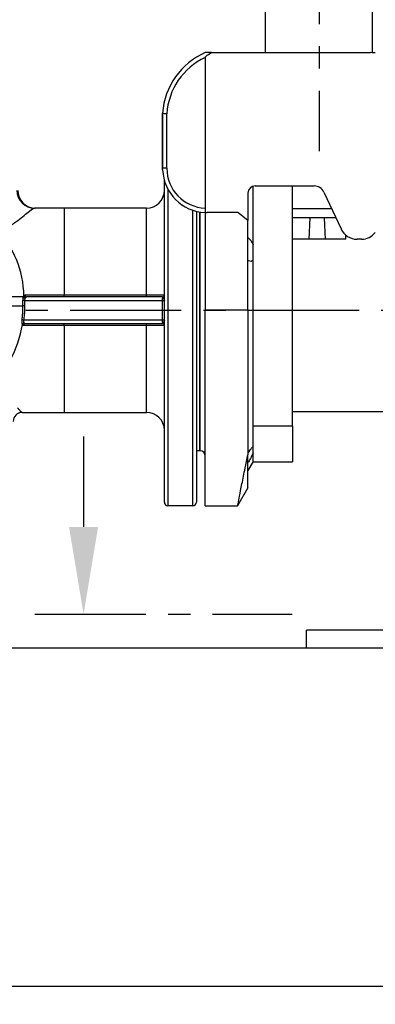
# Model space of a CAD drawing. Header units: millimetres. Extents: x 0 to 5940, y 0 to 4200.
# Tile 36 of 57: x 2450 to 2651, y 1911 to 2465. Entities that reach past the tile are written whole.
import ezdxf

# ---------------------------------------------------------------- set-up
doc = ezdxf.new("R2010")
doc.units = ezdxf.units.MM
doc.header["$LTSCALE"] = 50
doc.linetypes.add('MITTE', pattern=[2, 1.25, -0.25, 0.25, -0.25])
doc.layers.get('DEFPOINTS').update_dxf_attribs({"linetype": 'CONTINUOUS'})
for name, color, linetype in [('02-LINIE-035', 2, 'CONTINUOUS'), ('03-LINIE-050', 3, 'CONTINUOUS'), ('05-ACHSE', 1, 'MITTE'), ('06-MASSE1', 1, 'CONTINUOUS')]:
    doc.layers.add(name, color=color, linetype=linetype)
doc.styles.add('ACA_NORM', font='ROMANS.SHX')
doc.dimstyles.new('1-10', dxfattribs={"dimscale": 10, "dimtxt": 2.5, "dimasz": 3.5, "dimexe": 1, "dimexo": 0, "dimgap": 1, "dimtad": 1, "dimdec": 0, "dimzin": 0, "dimtxsty": 'ACA_NORM', "dimcen": 0, "dimadec": 0, "dimazin": 0, "dimtfac": 2.4, "dimtdec": 0, "dimtmove": 0, "dimatfit": 3, "dimfxl": 1, "dimtolj": 1, "dimtzin": 0, "dimarcsym": 0})

# ---------------------------------------------------------------- blocks, each defined once
blk = doc.blocks.new('*D6')
at = {"layer": '06-MASSE1', "color": 0, "lineweight": -2}
for p, q in [((2076.83, 2430.59), (2076.83, 3126.84)), ((2667.84, 2426.76), (2667.84, 3126.84)), ((2632.84, 3116.84), (2111.83, 3116.84))]:
    blk.add_line(p, q, dxfattribs=at)
at = {"layer": '06-MASSE1', "color": 0}
for points in [[(2111.83, 3122.67), (2111.83, 3111.01), (2076.83, 3116.84)], [(2632.84, 3122.67), (2632.84, 3111.01), (2667.84, 3116.84)]]:
    blk.add_solid(points, dxfattribs=at)
at = {"layer": 'DEFPOINTS', "color": 0}
for p in [(2076.83, 3116.84), (2076.83, 2430.59), (2667.84, 2426.76)]:
    blk.add_point(p, dxfattribs=at)
at = {"layer": '06-MASSE1', "color": 0, "insert": (2372.34, 3139.34), "char_height": 25, "attachment_point": 5, "style": 'ACA_NORM'}
blk.add_mtext('\\A1;590', dxfattribs=at)
blk = doc.blocks.new('*D16')
at = {"layer": '06-MASSE1', "color": 0, "lineweight": -2}
for p, q in [((2076.83, 2430.59), (2076.83, 1911.18)), ((3850.34, 2235.26), (3850.34, 1911.18)), ((3815.34, 1921.18), (2111.83, 1921.18))]:
    blk.add_line(p, q, dxfattribs=at)
at = {"layer": '06-MASSE1', "color": 0}
for points in [[(2111.83, 1927.01), (2111.83, 1915.34), (2076.83, 1921.18)], [(3815.34, 1927.01), (3815.34, 1915.34), (3850.34, 1921.18)]]:
    blk.add_solid(points, dxfattribs=at)
at = {"layer": 'DEFPOINTS', "color": 0}
for p in [(2076.83, 2430.59), (3850.34, 2235.26), (2076.83, 1921.18)]:
    blk.add_point(p, dxfattribs=at)
at = {"layer": '06-MASSE1', "color": 0, "insert": (2963.59, 1943.68), "char_height": 25, "attachment_point": 5, "style": 'ACA_NORM'}
blk.add_mtext('\\A1;1775', dxfattribs=at)

msp = doc.modelspace()

# ---------------------------------------------------------------- linework, layer by layer
at = {"layer": '02-LINIE-035'}
for p, q in [((2588.69, 2446.76), (2588.69, 3002.26)), ((2648.99, 2446.73), (2648.99, 2990.04)), ((2558.36, 2446.76), (2554.84, 2446.76)), ((2554.84, 2444.08), (2554.84, 2359.28)), ((2558.36, 2446.76), (2647.84, 2446.76)), ((2530.84, 2412.45), (2530.84, 2381.76)), ((2530.86, 2380.79), (2530.86, 2412.75)), ((2533.21, 2381.76), (2533.21, 2412.38)), ((2533.21, 2381.76), (2530.86, 2381.76)), ((2531.84, 2193.76), (2531.84, 2374.76)), ((2582.84, 2371.76), (2616.13, 2371.76)), ((2603.84, 2236.56), (2603.84, 2371.76)), ((2533.84, 2369.89), (2533.84, 2191.76)), ((2578.84, 2367.76), (2578.84, 2352.21)), ((2581.84, 2236.56), (2581.84, 2371.63)), ((2621.56, 2368.3), (2631.25, 2347.54)), ((2475.55, 2359.26), (2458.84, 2359.26)), ((2475.55, 2359.26), (2475.55, 2310.24)), ((2521.84, 2359.26), (2475.55, 2359.26)), ((2521.84, 2310.24), (2521.84, 2359.26)), ((2547.84, 2191.76), (2547.84, 2358.08)), ((2549.84, 2357.49), (2549.84, 2193.76)), ((2551.84, 2357.08), (2551.84, 2222.76)), ((2551.84, 2222.76), (2551.84, 2357.08)), ((2554.84, 2359.28), (2554.84, 2356.78)), ((2554.84, 2356.78), (2554.84, 2301.76)), ((2573.25, 2356.76), (2555.84, 2356.76)), ((2578.84, 2352.21), (2573.25, 2356.76)), ((2625.94, 2358.91), (2603.84, 2358.91)), ((2578.84, 2301.76), (2578.84, 2352.21)), ((2621.84, 2353.76), (2603.84, 2353.76)), ((2613.21, 2341.76), (2613.84, 2353.76)), ((2615.34, 2353.76), (2613.84, 2353.76)), ((2628.34, 2353.76), (2621.84, 2353.76)), ((2622.47, 2341.76), (2621.84, 2353.76)), ((2633.84, 2341.76), (2633.84, 2344.13)), ((2622.47, 2341.76), (2603.84, 2341.76)), ((2615.34, 2341.76), (2613.21, 2341.76)), ((2633.84, 2341.76), (2622.47, 2341.76)), ((2642.65, 2341.76), (2640.31, 2341.76)), ((2452.44, 2309.26), (2108.34, 2309.26)), ((2453.37, 2307.26), (2452.11, 2307.26)), ((2452.11, 2307.26), (2452.11, 2304.26)), ((2453.37, 2304.26), (2453.37, 2307.26)), ((2453.37, 2307.26), (2530.55, 2307.26)), ((2475.55, 2310.24), (2453.42, 2310.24)), ((2530.84, 2309.26), (2454.3, 2309.26)), ((2475.55, 2309.26), (2475.55, 2310.24)), ((2521.84, 2310.24), (2475.55, 2310.24)), ((2521.84, 2309.26), (2521.84, 2310.24)), ((2530.55, 2307.26), (2531.84, 2307.26)), ((2530.55, 2307.26), (2530.55, 2296.26)), ((2108.34, 2304.26), (2452.11, 2304.26)), ((2453.37, 2304.26), (2452.11, 2304.26)), ((2578.84, 2301.76), (2554.84, 2301.76)), ((2554.84, 2191.76), (2554.84, 2301.76)), ((2578.84, 2301.76), (2578.84, 2220.51)), ((2530.55, 2296.26), (2452.88, 2296.26)), ((2453.37, 2294.26), (2530.84, 2294.26)), ((2475.55, 2293.44), (2475.55, 2294.26)), ((2521.84, 2293.44), (2521.84, 2294.26)), ((2531.84, 2296.26), (2530.55, 2296.26)), ((2452.5, 2293.44), (2475.55, 2293.44)), ((2475.55, 2293.44), (2475.55, 2244.26)), ((2475.55, 2293.44), (2521.84, 2293.44)), ((2521.84, 2244.26), (2521.84, 2293.44)), ((2451.78, 2244.26), (2475.55, 2244.26)), ((2475.55, 2244.26), (2516.06, 2244.26)), ((2516.06, 2244.26), (2516.25, 2244.26)), ((2516.25, 2244.26), (2521.84, 2244.26)), ((2654.69, 2244.61), (2603.84, 2244.61)), ((2581.84, 2216.56), (2581.84, 2236.56)), ((2603.84, 2236.56), (2581.84, 2236.56)), ((2603.84, 2236.56), (2603.84, 2216.56)), ((2486.39, 2230.83), (2486.39, 2179.83)), ((2551.84, 2222.76), (2549.84, 2222.76)), ((2578.84, 2201.76), (2578.84, 2220.51)), ((2581.84, 2216.76), (2578.84, 2211.57)), ((2581.84, 2216.56), (2603.84, 2216.56)), ((2578.84, 2201.76), (2573.07, 2191.76)), ((2547.84, 2191.76), (2533.84, 2191.76)), ((2554.84, 2191.76), (2573.07, 2191.76)), ((2611.84, 2111.76), (2611.84, 2121.76)), ((2811.84, 2121.76), (2611.84, 2121.76))]:
    msp.add_line(p, q, dxfattribs=at)
at = {"layer": '02-LINIE-035', "linetype": 'MITTE'}
msp.add_line((2458.98, 2130.83), (2603.79, 2130.83), dxfattribs=at)
at = {"layer": '02-LINIE-035'}
for centre, radius, start, end in [((2570.77, 2410.07), 40, 113.4672, 176.1609), ((2570.64, 2410.07), 37.5, 114.9156, 176.4725), ((2647.84, 2426.76), 20, 82.3561, 90), ((2555.84, 2381.76), 25, 182.2171, 267.7076), ((2555.71, 2381.76), 22.5, 180, 267.7862), ((2582.84, 2367.76), 4, 90, 180), ((2616.13, 2365.76), 6, 25, 90), ((2459.33, 2369.26), 10, 180, 270), ((2521.84, 2369.26), 10, 270, 0), ((2555.84, 2381.76), 25, 267.7076, 270), ((2640.31, 2351.76), 10, 205, 270), ((2642.65, 2351.76), 10, 270, 321.7576), ((2530.84, 2310.26), 1, 270, 0), ((2530.84, 2293.26), 1, 0, 90), ((2451.83, 2239.26), 5, 90, 180), ((2521.84, 2234.26), 10, 0, 90), ((2551.84, 2219.76), 3, 0, 90), ((2533.84, 2193.76), 2, 180, 270), ((2547.84, 2193.76), 2, 270, 0)]:
    msp.add_arc(centre, radius, start, end, dxfattribs=at)
for centre, major_axis, ratio, start_param, end_param in [((2458.84, 2369.26), (0, -10), 0.996975, 4.712389, 6.283185), ((2407.34, 2309.26), (0, -50), 0.909469, 1.5843, 2.42805), ((2453.72, 2309.95), (0.77, -0.638), 0.81788, 3.949043, 5.476746), ((2454.3, 2310.26), (0, -1), 0.884919, 4.731998, 6.283185), ((2531.25, 2307.26), (0, 2), 0.351239, 0.394463, 1.570796), ((2530.84, 2307.26), (0, -2), 0.17562, 2.747129, 3.141593), ((2530.84, 2310.03), (1, 0), 0.931731, 4.847788, 6.283185), ((2452.52, 2296.26), (0.992, -0.123), 0.046207, 1.214763, 2.706893), ((2452.86, 2293.54), (0.808, 0.589), 0.853148, 0.858227, 2.239545), ((2453.37, 2293.26), (0, 1), 0.887236, 0, 1.389477), ((2531.25, 2296.26), (0, 2), 0.351239, 1.570796, 2.747129), ((2530.84, 2296.26), (0, -2), 0.17562, 6.283185, 6.677649), ((2530.84, 2293.49), (1, 0), 0.931731, 0, 1.435397), ((2398.24, 2304.26), (0, -60), 0.909469, 0, 1.394136), ((2451.78, 2239.26), (0, 5), 0.999644, 0, 1.570796)]:
    msp.add_ellipse(centre, major_axis=major_axis, ratio=ratio, start_param=start_param, end_param=end_param, dxfattribs=at)
for points, knots in [([(2554.84, 2444.08), (2554.84, 2444.12), (2554.85, 2444.16), (2554.89, 2444.26), (2554.93, 2444.34), (2555.1, 2444.58), (2555.29, 2444.77), (2556.04, 2445.43), (2557.02, 2446.09), (2558.36, 2446.76)], [0, 0, 0, 0, 0.011385, 0.011385, 0.0342178, 0.0342178, 0.1007831, 0.1007831, 0.3328413, 0.3328413, 0.3328413, 0.3328413]), ([(2530.84, 2412.45), (2530.85, 2412.52), (2530.85, 2412.6), (2530.86, 2412.68), (2530.86, 2412.69), (2530.86, 2412.71), (2530.86, 2412.72), (2530.86, 2412.73), (2530.86, 2412.74), (2530.86, 2412.74), (2530.86, 2412.75), (2530.86, 2412.75), (2530.86, 2412.75), (2530.86, 2412.75), (2530.86, 2412.75), (2530.86, 2412.75), (2530.86, 2412.75), (2530.86, 2412.75)], [-0.02799576, -0.02799576, -0.02799576, -0.02799576, -0.00804482, -0.00804482, -0.00444672, -0.00444672, -0.00264767, -0.00264767, -0.00084862, -0.00084862, -0.00018355, -0.00018355, -0.00009177, -0.00009177, -0.00004589, -0.00004589, 0, 0, 0, 0]), ([(2533.21, 2412.38), (2533.21, 2412.38), (2533.21, 2412.38), (2532.9, 2412.39), (2532.6, 2412.4), (2532.03, 2412.41), (2531.78, 2412.42), (2531.33, 2412.44), (2531.15, 2412.44), (2530.95, 2412.45), (2530.89, 2412.45), (2530.86, 2412.45)], [-0.3808283, -0.3808283, -0.3808283, -0.3808283, -0.380038, -0.380038, -0.2876487, -0.2876487, -0.1952697, -0.1952697, -0.0976214, -0.0976214, -0.0306816, -0.0306816, -0.0306816, -0.0306816]), ([(2530.86, 2380.79), (2530.86, 2380.79), (2530.86, 2380.79), (2530.86, 2380.79), (2530.86, 2380.79), (2530.86, 2380.79), (2530.86, 2380.79), (2530.86, 2380.8), (2530.86, 2380.8), (2530.86, 2380.8), (2530.86, 2380.8), (2530.86, 2380.81), (2530.86, 2380.81), (2530.86, 2380.82), (2530.86, 2380.83), (2530.86, 2380.85), (2530.86, 2380.87), (2530.86, 2380.91), (2530.86, 2380.93), (2530.85, 2380.98), (2530.85, 2381.02), (2530.85, 2381.14), (2530.85, 2381.22), (2530.85, 2381.38), (2530.84, 2381.46), (2530.84, 2381.61), (2530.84, 2381.69), (2530.84, 2381.76)], [0.09088546, 0.09088546, 0.09088546, 0.09088546, 0.09090928, 0.09090928, 0.09093311, 0.09093311, 0.09098075, 0.09098075, 0.09130043, 0.09130043, 0.0921895, 0.0921895, 0.09307857, 0.09307857, 0.09485671, 0.09485671, 0.10029383, 0.10029383, 0.10573094, 0.10573094, 0.11660518, 0.11660518, 0.13835364, 0.13835364, 0.1601021, 0.1601021, 0.18185056, 0.18185056, 0.18185056, 0.18185056]), ([(2437.1, 2347.06), (2438.43, 2347.02), (2439.82, 2347.24), (2443.33, 2348.35), (2445.39, 2349.51), (2450.16, 2352.71), (2452.56, 2354.84), (2456.54, 2358.17), (2458, 2359.26), (2458.84, 2359.26)], [0, 0, 0, 0, 0.783749, 0.783749, 2.037747, 2.037747, 4.044144, 4.044144, 6.26999, 6.26999, 6.26999, 6.26999]), ([(2578.84, 2342.57), (2578.93, 2342.51), (2579.02, 2342.44), (2579.11, 2342.37), (2579.59, 2341.99), (2580.11, 2341.45), (2581.06, 2340.11), (2581.49, 2339.34), (2581.84, 2338.53)], [-0.0527902, -0.0527902, -0.0527902, -0.0527902, 0, 0, 0, 0.289003, 0.289003, 0.5647459, 0.5647459, 0.5647459, 0.5647459]), ([(2581.84, 2329.95), (2581.49, 2329.58), (2581.06, 2329.36), (2580.11, 2329.24), (2579.59, 2329.37), (2579.02, 2329.67), (2578.93, 2329.73), (2578.84, 2329.79)], [1.5725108, 1.5725108, 1.5725108, 1.5725108, 1.8482537, 1.8482537, 2.1372567, 2.1372567, 2.1900469, 2.1900469, 2.1900469, 2.1900469]), ([(2452.44, 2309.26), (2452.32, 2308.94), (2452.22, 2308.56), (2452.17, 2308.15), (2452.13, 2307.86), (2452.11, 2307.56), (2452.11, 2307.26)], [-2.0930844, -2.0930844, -2.0930844, -2.0930844, -1.9648724, -1.9648724, -1.9648724, -1.8755023, -1.8755023, -1.8755023, -1.8755023]), ([(2452.81, 2309.94), (2452.74, 2309.86), (2452.68, 2309.76), (2452.55, 2309.54), (2452.49, 2309.41), (2452.44, 2309.26)], [0.7159878, 0.7159878, 0.7159878, 0.7159878, 0.7709997, 0.7709997, 0.8301665, 0.8301665, 0.8301665, 0.8301665]), ([(2452.44, 2309.26), (2452.44, 2309.24), (2452.45, 2309.23), (2452.47, 2309.19), (2452.48, 2309.18), (2452.5, 2309.14), (2452.52, 2309.13), (2452.54, 2309.09), (2452.56, 2309.08), (2452.58, 2309.05), (2452.6, 2309.03), (2452.63, 2309), (2452.65, 2308.98), (2452.68, 2308.95), (2452.7, 2308.94), (2452.74, 2308.91), (2452.76, 2308.9), (2452.79, 2308.87), (2452.81, 2308.85), (2452.86, 2308.83), (2452.88, 2308.82), (2452.92, 2308.79), (2452.94, 2308.78), (2452.99, 2308.76), (2453.01, 2308.75), (2453.05, 2308.72), (2453.08, 2308.71), (2453.12, 2308.7), (2453.15, 2308.69), (2453.2, 2308.67), (2453.22, 2308.66), (2453.27, 2308.65), (2453.29, 2308.64), (2453.34, 2308.63), (2453.37, 2308.63), (2453.41, 2308.62), (2453.44, 2308.61), (2453.49, 2308.6), (2453.51, 2308.6), (2453.56, 2308.6), (2453.58, 2308.6), (2453.6, 2308.59)], [0, 0, 0, 0, 0.0075759, 0.0075759, 0.0151517, 0.0151517, 0.0227276, 0.0227276, 0.0303035, 0.0303035, 0.0378794, 0.0378794, 0.0454552, 0.0454552, 0.0530311, 0.0530311, 0.060607, 0.060607, 0.0681829, 0.0681829, 0.0757587, 0.0757587, 0.0833346, 0.0833346, 0.0909105, 0.0909105, 0.0984863, 0.0984863, 0.1060622, 0.1060622, 0.1136381, 0.1136381, 0.121214, 0.121214, 0.1287898, 0.1287898, 0.1363657, 0.1363657, 0.1439416, 0.1439416, 0.1515175, 0.1515175, 0.1515175, 0.1515175]), ([(2453.42, 2310.24), (2453.3, 2310.24), (2453.19, 2310.21), (2452.98, 2310.11), (2452.89, 2310.03), (2452.81, 2309.94)], [1.8878025, 1.8878025, 1.8878025, 1.8878025, 1.9599595, 1.9599595, 2.025451, 2.025451, 2.025451, 2.025451]), ([(2453.37, 2307.26), (2453.37, 2307.46), (2453.38, 2307.66), (2453.45, 2308.13), (2453.52, 2308.38), (2453.6, 2308.59)], [1.8755023, 1.8755023, 1.8755023, 1.8755023, 1.9648724, 1.9648724, 2.0930844, 2.0930844, 2.0930844, 2.0930844]), ([(2453.6, 2308.59), (2453.64, 2308.69), (2453.69, 2308.78), (2453.74, 2308.86), (2453.78, 2308.94), (2453.83, 2309), (2453.87, 2309.05)], [-0.8301665, -0.8301665, -0.8301665, -0.8301665, -0.7709997, -0.7709997, -0.7709997, -0.7159878, -0.7159878, -0.7159878, -0.7159878]), ([(2453.87, 2309.05), (2453.93, 2309.12), (2453.99, 2309.17), (2454.06, 2309.2), (2454.14, 2309.24), (2454.22, 2309.26), (2454.3, 2309.26)], [-2.025451, -2.025451, -2.025451, -2.025451, -1.9599595, -1.9599595, -1.9599595, -1.8878025, -1.8878025, -1.8878025, -1.8878025]), ([(2531.84, 2310.26), (2531.84, 2310.26), (2531.32, 2310.26), (2529.45, 2310.25), (2528.2, 2310.25), (2525.82, 2310.24), (2524.83, 2310.24), (2523.15, 2310.24), (2522.49, 2310.24), (2521.84, 2310.24)], [0, 0, 0, 0, 0.49934, 0.49934, 0.949448, 0.949448, 1.230766, 1.230766, 1.40659, 1.40659, 1.40659, 1.40659]), ([(2530.98, 2309.11), (2531.01, 2309.05), (2531.05, 2308.98), (2531.14, 2308.82), (2531.18, 2308.74), (2531.27, 2308.59), (2531.3, 2308.53), (2531.36, 2308.43), (2531.39, 2308.39), (2531.46, 2308.27), (2531.51, 2308.18), (2531.64, 2307.95), (2531.72, 2307.8), (2531.82, 2307.52), (2531.84, 2307.39), (2531.84, 2307.26)], [0, 0, 0, 0, 0.0694278, 0.0694278, 0.1320106, 0.1320106, 0.1711249, 0.1711249, 0.1955713, 0.1955713, 0.2444641, 0.2444641, 0.3226926, 0.3226926, 0.3911425, 0.3911425, 0.3911425, 0.3911425]), ([(2452.11, 2304.26), (2452.11, 2303.8), (2452.11, 2303.33), (2452.09, 2302.44), (2452.08, 2302.02), (2452.05, 2301.34), (2452.03, 2301.07), (2452.01, 2300.65), (2452, 2300.48), (2451.97, 2299.99), (2451.95, 2299.66), (2451.88, 2298.81), (2451.84, 2298.29), (2451.73, 2297.31), (2451.68, 2296.85), (2451.63, 2296.39)], [0, 0, 0, 0, 0.1423096, 0.1423096, 0.2705886, 0.2705886, 0.350763, 0.350763, 0.400872, 0.400872, 0.50109, 0.50109, 0.6614388, 0.6614388, 0.801744, 0.801744, 0.801744, 0.801744]), ([(2452.88, 2296.26), (2452.93, 2296.73), (2452.99, 2297.19), (2453.09, 2298.19), (2453.14, 2298.72), (2453.2, 2299.59), (2453.23, 2299.92), (2453.26, 2300.42), (2453.27, 2300.59), (2453.29, 2301.02), (2453.3, 2301.29), (2453.33, 2301.98), (2453.35, 2302.41), (2453.36, 2303.31), (2453.37, 2303.79), (2453.37, 2304.26)], [-0.801744, -0.801744, -0.801744, -0.801744, -0.6614388, -0.6614388, -0.50109, -0.50109, -0.400872, -0.400872, -0.350763, -0.350763, -0.2705886, -0.2705886, -0.1423096, -0.1423096, 0, 0, 0, 0]), ([(2451.63, 2296.39), (2451.61, 2296.25), (2451.6, 2296.12), (2451.57, 2295.76), (2451.57, 2295.54), (2451.58, 2295), (2451.61, 2294.69), (2451.74, 2294.13), (2451.84, 2293.88), (2451.96, 2293.72)], [0, 0, 0, 0, 0.0425109, 0.0425109, 0.1105284, 0.1105284, 0.2193563, 0.2193563, 0.3400874, 0.3400874, 0.3400874, 0.3400874]), ([(2453.01, 2294.45), (2452.93, 2294.56), (2452.87, 2294.73), (2452.8, 2295.11), (2452.79, 2295.32), (2452.8, 2295.68), (2452.81, 2295.83), (2452.84, 2296.07), (2452.86, 2296.17), (2452.88, 2296.26)], [-0.3400874, -0.3400874, -0.3400874, -0.3400874, -0.2193563, -0.2193563, -0.1105284, -0.1105284, -0.0425109, -0.0425109, 0, 0, 0, 0]), ([(2453.37, 2294.26), (2453.31, 2294.26), (2453.26, 2294.27), (2453.18, 2294.3), (2453.14, 2294.32), (2453.08, 2294.36), (2453.06, 2294.38), (2453.03, 2294.42), (2453.02, 2294.43), (2453.01, 2294.45)], [-0.1306341, -0.1306341, -0.1306341, -0.1306341, -0.084259, -0.084259, -0.0424561, -0.0424561, -0.0163293, -0.0163293, 0, 0, 0, 0]), ([(2531.84, 2296.26), (2531.84, 2296.13), (2531.81, 2295.99), (2531.72, 2295.74), (2531.67, 2295.63), (2531.56, 2295.44), (2531.52, 2295.37), (2531.46, 2295.26), (2531.43, 2295.22), (2531.36, 2295.09), (2531.32, 2295.02), (2531.2, 2294.82), (2531.14, 2294.71), (2531.05, 2294.54), (2531.01, 2294.47), (2530.98, 2294.42)], [-0.0007746, -0.0007746, -0.0007746, -0.0007746, 0.0686532, 0.0686532, 0.131236, 0.131236, 0.1703502, 0.1703502, 0.1947967, 0.1947967, 0.2436895, 0.2436895, 0.321918, 0.321918, 0.3903679, 0.3903679, 0.3903679, 0.3903679]), ([(2451.96, 2293.72), (2451.98, 2293.69), (2452, 2293.67), (2452.05, 2293.62), (2452.08, 2293.59), (2452.17, 2293.53), (2452.22, 2293.5), (2452.35, 2293.45), (2452.42, 2293.44), (2452.5, 2293.44)], [0, 0, 0, 0, 0.0163293, 0.0163293, 0.0424561, 0.0424561, 0.084259, 0.084259, 0.1306341, 0.1306341, 0.1306341, 0.1306341]), ([(2521.84, 2293.44), (2522.5, 2293.44), (2523.16, 2293.44), (2524.85, 2293.43), (2525.84, 2293.43), (2528.23, 2293.4), (2529.47, 2293.38), (2531.33, 2293.32), (2531.84, 2293.29), (2531.84, 2293.26)], [0, 0, 0, 0, 0.17709, 0.17709, 0.460433, 0.460433, 0.913783, 0.913783, 1.416718, 1.416718, 1.416718, 1.416718]), ([(2451.78, 2244.26), (2451.54, 2244.26), (2451.03, 2244.76), (2449.96, 2246.01), (2449.62, 2246.42), (2449.23, 2246.89)], [0, 0, 0, 0, 1.513495, 1.513495, 2.114311, 2.114311, 2.114311, 2.114311]), ([(2578.84, 2221.32), (2578.93, 2221.47), (2579.02, 2221.61), (2579.11, 2221.74), (2579.59, 2222.49), (2580.11, 2223.22), (2581.06, 2224.39), (2581.49, 2224.84), (2581.84, 2225.13)], [-0.0527902, -0.0527902, -0.0527902, -0.0527902, 0, 0, 0, 0.289003, 0.289003, 0.5647459, 0.5647459, 0.5647459, 0.5647459]), ([(2573.07, 2191.76), (2573.07, 2191.76), (2573.15, 2192.19), (2573.51, 2194), (2573.78, 2195.39), (2574.51, 2199.09), (2574.96, 2201.4), (2576.03, 2206.76), (2576.65, 2209.8), (2577.77, 2215.32), (2578.28, 2217.81), (2578.84, 2220.51)], [13.091677, 13.091677, 13.091677, 13.091677, 14.751934, 14.751934, 16.41219, 16.41219, 18.072447, 18.072447, 19.732704, 19.732704, 20.891077, 20.891077, 20.891077, 20.891077]), ([(2581.84, 2221.57), (2581.49, 2220.8), (2581.06, 2219.93), (2580.11, 2218.16), (2579.59, 2217.26), (2579.02, 2216.32), (2578.93, 2216.17), (2578.84, 2216.03)], [1.5725108, 1.5725108, 1.5725108, 1.5725108, 1.8482537, 1.8482537, 2.1372567, 2.1372567, 2.1900469, 2.1900469, 2.1900469, 2.1900469])]:
    msp.add_open_spline(points, degree=3, knots=knots, dxfattribs=at)
msp.add_solid([(2494.56, 2179.83), (2478.22, 2179.83), (2486.39, 2130.83)], dxfattribs=at)
at = {"layer": '03-LINIE-050'}
msp.add_line((1754.52, 2111.76), (4037.87, 2111.76), dxfattribs=at)
at = {"layer": '05-ACHSE'}
for p, q in [((2618.84, 3925.34), (2618.84, 2391.26)), ((2078.85, 2301.76), (3870.65, 2301.76))]:
    msp.add_line(p, q, dxfattribs=at)

# ---------------------------------------------------------------- dimensions: what is measured, and where the dimension line sits
at = {"layer": '06-MASSE1'}
for base, p1, picture, middle in [((2076.83, 3116.84), (2667.84, 2426.76), '*D6', (2372.34, 3139.34)), ((2076.83, 1921.18), (3850.34, 2235.26), '*D16', (2963.59, 1943.68))]:
    dim = msp.add_linear_dim(base=base, p1=p1, p2=(2076.83, 2430.59), dimstyle='1-10', override={"dimrnd": 5}, dxfattribs=at)
    dim.commit()
    dim.dimension.update_dxf_attribs({"geometry": picture, "text_midpoint": middle})

doc.saveas('drawing.dxf')
